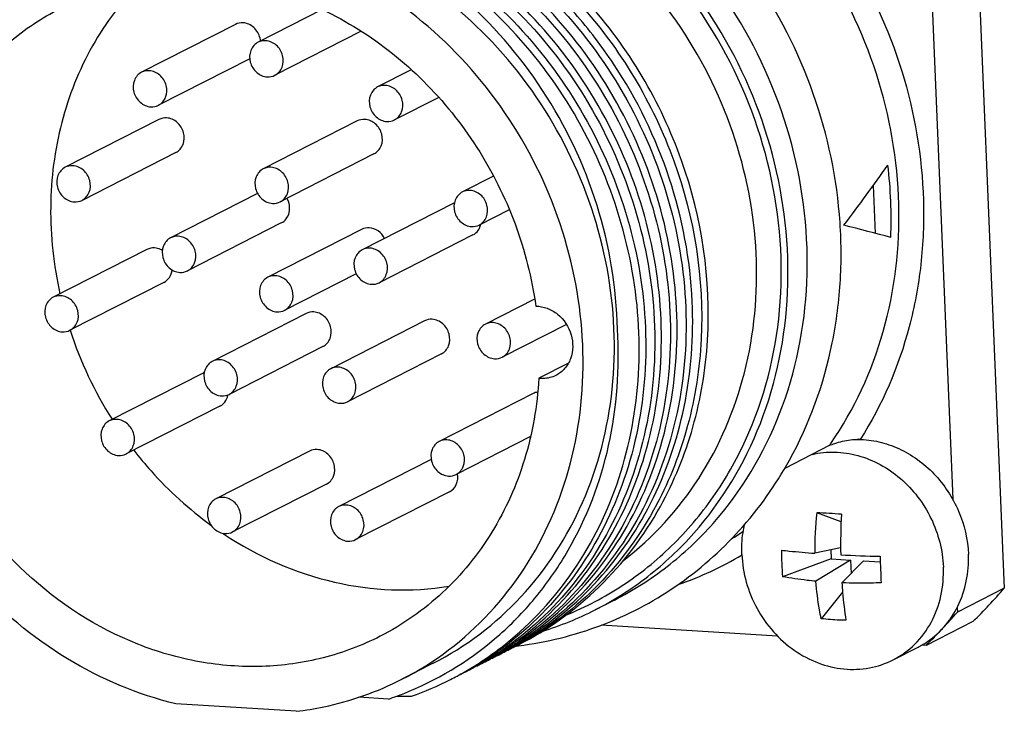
# Model space of a CAD drawing. Header units: millimetres. Extents: x 0 to 420, y 0 to 297.
# Tile 23 of 56: x 197.67 to 202.1, y 67.37 to 70.48. Entities that reach past the tile are written whole.
import ezdxf

# ---------------------------------------------------------------- set-up
doc = ezdxf.new("R2010")
doc.units = ezdxf.units.MM
doc.header["$LTSCALE"] = 23.1
doc.layers.add('COMPONENTS', color=7, linetype='CONTINUOUS')

msp = doc.modelspace()

# ---------------------------------------------------------------- linework, layer by layer
at = {"layer": 'COMPONENTS', "color": 7, "linetype": 'CONTINUOUS'}
for p, q in [((201.94308, 71.66739), (202.09942, 67.92293)), ((201.75342, 71.05318), (201.86745, 68.32208)), ((199.03286, 70.52298), (198.74505, 70.37616)), ((198.64312, 70.45653), (198.22149, 70.24146)), ((199.20927, 70.42587), (198.82078, 70.2277)), ((198.70775, 70.30241), (198.29723, 70.09299)), ((199.43408, 70.25279), (199.2826, 70.17552)), ((199.55714, 70.12847), (199.35834, 70.02706)), ((198.29979, 70.02926), (197.87817, 69.81418)), ((199.19042, 70.0225), (198.76879, 69.80743)), ((198.37552, 69.88079), (197.9539, 69.66572)), ((199.26615, 69.87403), (198.84453, 69.65896)), ((199.80339, 69.7746), (199.66349, 69.70324)), ((201.5199, 69.51733), (201.5109, 69.73303)), ((198.74294, 69.69672), (198.3521, 69.49735)), ((199.62777, 69.65508), (199.21362, 69.44381)), ((199.8745, 69.62378), (199.73923, 69.55477)), ((198.84945, 69.56396), (198.42783, 69.34888)), ((199.21077, 69.53501), (198.78915, 69.31994)), ((199.71098, 69.51042), (199.28935, 69.29535)), ((198.24569, 69.44506), (197.82407, 69.22999)), ((199.18656, 69.33556), (198.86488, 69.17147)), ((198.32142, 69.29659), (197.8998, 69.08152)), ((199.98834, 69.22228), (199.76678, 69.10926)), ((198.96101, 69.15717), (198.53939, 68.9421)), ((199.49346, 69.12409), (199.07184, 68.90901)), ((200.13115, 69.10803), (199.84251, 68.9608)), ((199.03675, 69.00871), (198.61512, 68.79363)), ((199.5692, 68.97562), (199.14757, 68.76055)), ((200.1398, 68.93343), (200.00714, 68.86576)), ((198.498, 68.88942), (198.07638, 68.67435)), ((199.9813, 68.79725), (199.55968, 68.58218)), ((198.57373, 68.74096), (198.15211, 68.52588)), ((199.9698, 68.60429), (199.63541, 68.43371)), ((201.31284, 68.5635), (201.11228, 68.4612)), ((198.97661, 68.53876), (198.55498, 68.32368)), ((199.52338, 68.50124), (199.10794, 68.28932)), ((199.05234, 68.39029), (198.63072, 68.17522)), ((199.60529, 68.35593), (199.18367, 68.14086)), ((200.53667, 68.29856), (200.53577, 68.29685)), ((201.36569, 68.22019), (201.25657, 68.26178)), ((200.92992, 68.19954), (200.91807, 68.1935)), ((201.3637, 68.10329), (201.24713, 68.07964)), ((201.31922, 68.09427), (201.32089, 68.05437)), ((201.32089, 68.05437), (201.10297, 67.97425)), ((201.40864, 68.04891), (201.25238, 67.95381)), ((201.32089, 68.05437), (201.40864, 68.04891)), ((201.46714, 68.04528), (201.36928, 67.94655)), ((201.40864, 68.04891), (201.41115, 67.98879)), ((201.46714, 68.04528), (201.54175, 68.04064)), ((201.3725, 67.90462), (201.27647, 67.78522)), ((202.09942, 67.92293), (201.88861, 67.8154)), ((200.34683, 67.86935), (200.26012, 67.82511)), ((201.88776, 67.83576), (201.88861, 67.8154)), ((201.95836, 67.77314), (201.74755, 67.66561)), ((201.08031, 67.70707), (200.28713, 67.75636)), ((199.81674, 67.62341), (199.81835, 67.62441)), ((199.8819, 67.66633), (199.88312, 67.66718)), ((199.88786, 67.65978), (199.88859, 67.66024)), ((199.88944, 67.65547), (199.89116, 67.65642)), ((201.59983, 67.60056), (201.71227, 67.65791)), ((201.74755, 67.66561), (201.72863, 67.66678)), ((199.53251, 67.58492), (199.39197, 67.51323)), ((199.74932, 67.58401), (199.7507, 67.58477)), ((199.82006, 67.62012), (199.82092, 67.62059)), ((199.33086, 67.42397), (199.19782, 67.43224)), ((198.91711, 67.36926), (198.37548, 67.40291))]:
    msp.add_line(p, q, dxfattribs=at)
for centre, radius, start, end in [((198.66535, 70.37361), 0.09122, 5.1494, 13.32867), ((199.57828, 69.57789), 2.01266, 357.75587, 7.02579), ((199.60939, 69.64459), 1.7996, 198.22962, 212.34115), ((198.52745, 68.83169), 0.06481, 111.93521, 117.03172), ((198.53292, 68.80575), 0.07842, 339.18456, 349.44908), ((200.0024, 69.48423), 1.60156, 324.90761, 325.34322), ((201.43864, 68.17369), 0.41792, 89.25979, 89.66913), ((201.44475, 68.35936), 0.23215, 88.1631, 90.17068), ((202.93436, 68.08348), 1.68724, 173.93396, 180.13035), ((201.03466, 63.79655), 4.47074, 85.73348, 87.15485), ((204.03547, 68.1164), 2.6718, 177.02863, 180.94414), ((199.48914, 69.522), 1.62646, 236.28426, 236.59275), ((200.0786, 69.41192), 1.49603, 302.05664, 304.52353), ((200.12398, 69.41169), 1.55848, 289.07131, 300.74861), ((202.21672, 68.07996), 1.11881, 179.31256, 182.38334), ((201.68126, 74.29038), 6.22609, 267.079397, 268.706906), ((202.17892, 68.07828), 1.08098, 182.37743, 185.52253), ((220.68141, 68.80458), 19.1549, 182.210166, 182.389912), ((219.8189, 68.76875), 18.29165, 182.390428, 182.575706), ((200.36578, 69.41423), 2.2868, 314.1405, 319.2974), ((199.58119, 69.15708), 1.49501, 287.20111, 297.00692), ((200.14675, 69.31405), 2.29783, 316.85702, 319.29209), ((200.16401, 69.29783), 2.27414, 314.13268, 316.58464), ((200.15628, 69.30523), 2.28485, 316.58299, 316.85491), ((198.97178, 68.83392), 1.46751, 306.23758, 307.98561), ((199.0879, 68.883), 1.45838, 301.84248, 304.25668), ((199.16134, 68.91369), 1.45232, 298.78361, 301.18235), ((199.0446, 68.86629), 1.4632, 304.96455, 305.99206), ((199.11832, 68.89701), 1.45703, 301.91496, 302.95458), ((199.19167, 68.92771), 1.45103, 298.82036, 299.86938), ((199.08624, 68.88545), 1.46133, 304.2562, 304.90629), ((199.15986, 68.91616), 1.4552, 301.18191, 301.88094), ((199.2325, 68.94796), 1.45051, 298.07365, 298.74246), ((201.53545, 68.00441), 0.38901, 299.77697, 302.06031), ((198.97586, 68.82823), 1.46051, 303.21422, 304.98688), ((198.94357, 68.81677), 1.46502, 304.96158, 307.53705), ((199.09092, 68.87811), 1.45263, 298.76264, 301.4471), ((199.0174, 68.8475), 1.45879, 301.97903, 304.51781), ((198.97411, 68.83075), 1.46358, 304.98665, 305.92485), ((199.04791, 68.86139), 1.45729, 301.91646, 303.21763), ((199.1213, 68.89205), 1.45123, 298.82167, 300.13434), ((199.16158, 68.91333), 1.45189, 297.0248, 298.33906), ((198.97327, 68.83191), 1.46501, 305.92475, 306.23713), ((199.01568, 68.85002), 1.46184, 304.51724, 305.06897), ((199.04623, 68.86394), 1.46034, 303.21783, 304.90653), ((199.08948, 68.8805), 1.45541, 301.44651, 301.84169), ((199.11979, 68.89465), 1.45424, 300.13456, 301.88118), ((199.16233, 68.91192), 1.4503, 298.33923, 298.78282), ((199.19181, 68.92748), 1.45075, 297.82095, 298.74241), ((199.23178, 68.94931), 1.45204, 297.02354, 298.07358), ((199.70988, 69.29642), 1.64565, 276.83818, 277.18792), ((201.53592, 68.00358), 0.38805, 297.02641, 299.7769), ((198.97959, 68.8224), 1.45359, 300.13623, 301.9276), ((198.94716, 68.81162), 1.45874, 301.87183, 304.52007), ((199.02068, 68.84221), 1.45256, 298.86826, 301.44806), ((199.05125, 68.85583), 1.45081, 297.81155, 298.76156), ((198.97816, 68.82471), 1.45631, 301.92732, 302.64473), ((199.05101, 68.85624), 1.45128, 298.82391, 300.1357), ((199.09131, 68.87748), 1.45188, 297.02703, 298.34041), ((198.97738, 68.82593), 1.45776, 302.64471, 303.21379), ((198.94549, 68.81407), 1.4617, 304.51946, 304.96065), ((199.01917, 68.8447), 1.45548, 301.44751, 301.97814), ((199.04953, 68.85877), 1.45421, 300.1359, 301.84195), ((199.09206, 68.87608), 1.4503, 298.34058, 298.76165), ((199.12151, 68.89168), 1.45081, 297.80173, 298.78273), ((198.95037, 68.80642), 1.45263, 298.7722, 301.45068), ((198.9805, 68.82093), 1.45186, 297.65959, 298.82629), ((198.98122, 68.8196), 1.45035, 298.8264, 299.35204), ((199.02098, 68.84176), 1.45203, 297.02999, 298.34243), ((198.98105, 68.81991), 1.4507, 299.35215, 300.13584), ((198.94891, 68.80885), 1.45547, 301.45009, 301.87087), ((199.02176, 68.8403), 1.45037, 298.34259, 298.86731), ((198.94838, 68.81076), 1.4574, 289.48759, 297.01779), ((198.95077, 68.80578), 1.45188, 297.02307, 298.33873), ((198.95152, 68.80438), 1.45029, 298.33889, 298.7712), ((198.86502, 68.80552), 1.45797, 290.23333, 292.58594), ((198.86455, 68.80679), 1.45932, 288.63514, 290.23343), ((199.67163, 83.26936), 15.83428, 268.905102, 269.142181)]:
    msp.add_arc(centre, radius, start, end, dxfattribs=at)
for major_axis, ratio, start_param, end_param in [((2.73101, 2.95811), 0.3482534, -1.2944475, -1.2073811), ((3.04528, -0.58519), 0.0860389, 7.1768691, 7.2639355)]:
    msp.add_ellipse((199.64215, 69.66152), major_axis=major_axis, ratio=ratio, start_param=start_param, end_param=end_param, dxfattribs=at)
for points, knots in [([(200.34683, 67.86935), (200.43021, 67.91188), (200.58993, 68.01348), (200.86857, 68.27511), (201.12453, 68.7031), (201.24431, 69.30247), (201.17295, 69.92773), (200.91996, 70.51366), (200.5118, 70.99983), (199.99063, 71.33472), (199.59339, 71.43326), (199.39787, 71.44541)], [0, 0, 0, 0, 0.0581331, 0.1167174, 0.2362324, 0.360775, 0.4898546, 0.6211743, 0.7516043, 0.8783416, 1, 1, 1, 1]), ([(200.26007, 67.82509), (200.34346, 67.86762), (200.50318, 67.96922), (200.78183, 68.23084), (201.0378, 68.65882), (201.15759, 69.2582), (201.08625, 69.88347), (200.83326, 70.46941), (200.4251, 70.95558), (199.90392, 71.29048), (199.50668, 71.38902), (199.31116, 71.40117)], [0, 0, 0, 0, 0.0581331, 0.1167174, 0.2362321, 0.3607746, 0.489854, 0.6211738, 0.751604, 0.8783415, 1, 1, 1, 1]), ([(200.13124, 67.8028), (200.21876, 67.83838), (200.38774, 67.92704), (200.61147, 68.1071), (200.79918, 68.32897), (200.99571, 68.67403), (201.12371, 69.17713), (201.07555, 69.80912), (200.8372, 70.40808), (200.43464, 70.9084), (199.91183, 71.25453), (199.51014, 71.35639), (199.31251, 71.36867)], [0, 0, 0, 0, 0.0581755, 0.1166219, 0.1757874, 0.2360227, 0.3599451, 0.4887378, 0.6201678, 0.7509599, 0.8780865, 1, 1, 1, 1]), ([(200.38752, 68.04713), (200.51996, 68.1486), (200.75389, 68.40558), (200.95976, 68.89126), (201.01005, 69.43375), (200.90218, 69.98141), (200.64767, 70.48401), (200.26973, 70.8952), (199.80311, 71.1761), (199.45317, 71.25879), (199.28077, 71.2695)], [0, 0, 0, 0, 0.1168729, 0.2377719, 0.3634548, 0.492884, 0.6237354, 0.753222, 0.8790011, 1, 1, 1, 1]), ([(200.5536, 68.2901), (200.61556, 68.40238), (200.71445, 68.64607), (200.80222, 69.17464), (200.69808, 69.86761), (200.33813, 70.47333), (199.93154, 70.84613), (199.69612, 70.98673), (199.57387, 71.04278)], [0, 0, 0, 0, 0.1186256, 0.2407415, 0.4924532, 0.7485954, 0.875592, 1, 1, 1, 1]), ([(199.4739, 70.99179), (199.6283, 70.92099), (199.92227, 70.73396), (200.27963, 70.3504), (200.53581, 69.88809), (200.67175, 69.38144), (200.67725, 68.86777), (200.55056, 68.38526), (200.29998, 67.97147), (200.05952, 67.76201), (199.92843, 67.68048)], [0, 0, 0, 0, 0.1267619, 0.2565354, 0.3874509, 0.5172908, 0.6440742, 0.7665834, 0.8847931, 1, 1, 1, 1]), ([(200.69669, 69.21056), (200.68805, 69.39829), (200.61679, 69.77552), (200.40669, 70.20646), (200.17516, 70.50946), (199.90946, 70.77446), (199.67156, 70.92993), (199.5036, 71.00694)], [0, 0, 0, 0, 0.2495909, 0.502612, 0.6291152, 0.7546092, 1, 1, 1, 1]), ([(199.54417, 71.02763), (199.66534, 70.97208), (199.89875, 70.83298), (200.3027, 70.46459), (200.66244, 69.86603), (200.77157, 69.17998), (200.6909, 68.65442), (200.59636, 68.41106), (200.53667, 68.29856)], [0, 0, 0, 0, 0.1243173, 0.2512055, 0.5072012, 0.7589854, 0.8812218, 1, 1, 1, 1]), ([(199.40363, 70.95594), (199.55479, 70.88663), (199.84292, 70.70447), (200.19558, 70.33186), (200.4521, 69.88243), (200.59419, 69.38832), (200.61167, 68.88449), (200.50218, 68.40684), (200.27254, 67.99085), (200.04681, 67.77379), (199.92247, 67.68703)], [0, 0, 0, 0, 0.1264977, 0.2559722, 0.3866486, 0.5164087, 0.6433186, 0.7661249, 0.8846611, 1, 1, 1, 1]), ([(199.9109, 67.67442), (200.03961, 67.75786), (200.27486, 67.97012), (200.51797, 68.38481), (200.6385, 68.86567), (200.6287, 69.3759), (200.49053, 69.87811), (200.23419, 70.33586), (199.87849, 70.71552), (199.58658, 70.90082), (199.43333, 70.97109)], [0, 0, 0, 0, 0.1152474, 0.23357, 0.3561856, 0.4830166, 0.6128302, 0.7436627, 0.8733309, 1, 1, 1, 1]), ([(199.53244, 67.58489), (199.67918, 67.65974), (199.9513, 67.86669), (200.23185, 68.30253), (200.3642, 68.82065), (200.33843, 69.37062), (200.15925, 69.90172), (199.8435, 70.36543), (199.42043, 70.71873), (199.08421, 70.86078), (198.91314, 70.90211)], [0, 0, 0, 0, 0.1159315, 0.234803, 0.3582994, 0.4862868, 0.6170281, 0.7478743, 0.8761427, 1, 1, 1, 1]), ([(199.29279, 70.8994), (199.44064, 70.83161), (199.7228, 70.65437), (200.07051, 70.29284), (200.32709, 69.8565), (200.47501, 69.37529), (200.50417, 68.88186), (200.41166, 68.40985), (200.20295, 67.9927), (199.99231, 67.76889), (199.87498, 67.67728)], [0, 0, 0, 0, 0.1262262, 0.2553868, 0.3858083, 0.515472, 0.6424956, 0.7655974, 0.884477, 1, 1, 1, 1]), ([(199.33336, 70.92009), (199.48434, 70.85087), (199.77216, 70.66896), (200.12457, 70.29694), (200.3811, 69.8482), (200.5235, 69.35476), (200.54161, 68.85148), (200.43303, 68.37411), (200.2045, 67.95803), (199.97957, 67.74059), (199.8556, 67.65356)], [0, 0, 0, 0, 0.1264855, 0.2559422, 0.3866048, 0.5163613, 0.6432784, 0.766101, 0.884654, 1, 1, 1, 1]), ([(199.90448, 67.68241), (200.02637, 67.77094), (200.24678, 67.99049), (200.469, 68.40702), (200.57244, 68.88276), (200.55078, 69.38296), (200.40659, 69.87254), (200.15002, 70.31736), (199.79908, 70.68605), (199.51305, 70.86647), (199.36306, 70.93524)], [0, 0, 0, 0, 0.1153986, 0.2340549, 0.356966, 0.4839175, 0.613645, 0.7442331, 0.8735983, 1, 1, 1, 1]), ([(197.13659, 70.10325), (197.20787, 70.26963), (197.40302, 70.5783), (197.69398, 70.80066), (197.85114, 70.88083)], [0, 0, 0, 0, 0.5064225, 1, 1, 1, 1]), ([(200.36022, 69.08609), (200.35678, 69.27419), (200.29319, 69.65371), (200.04687, 70.17288), (199.67288, 70.60386), (199.35427, 70.8098), (199.18635, 70.88513)], [0, 0, 0, 0, 0.2502158, 0.5037433, 0.7552213, 1, 1, 1, 1]), ([(199.83617, 67.65507), (199.95453, 67.74601), (200.16738, 67.96889), (200.37912, 68.38594), (200.47407, 68.85881), (200.44658, 69.35378), (200.29949, 69.83689), (200.0429, 70.27514), (199.69445, 70.63828), (199.41142, 70.81624), (199.26309, 70.88425)], [0, 0, 0, 0, 0.1154933, 0.2343216, 0.357381, 0.484389, 0.6140678, 0.7445271, 0.8737345, 1, 1, 1, 1]), ([(199.3919, 67.5132), (199.53864, 67.58805), (199.81076, 67.79499), (200.09131, 68.23084), (200.22366, 68.74896), (200.19789, 69.29893), (200.01871, 69.83003), (199.70296, 70.29374), (199.27989, 70.64703), (198.94367, 70.78909), (198.7726, 70.83041)], [0, 0, 0, 0, 0.1159315, 0.234803, 0.3582994, 0.4862868, 0.6170281, 0.7478743, 0.8761427, 1, 1, 1, 1]), ([(201.3198, 68.57349), (201.42488, 68.7255), (201.5861, 69.07519), (201.65376, 69.65487), (201.55043, 70.24472), (201.37366, 70.60907), (201.26197, 70.77584)], [0, 0, 0, 0, 0.2381548, 0.4858669, 0.7413239, 1, 1, 1, 1]), ([(201.38813, 70.78873), (201.4946, 70.62069), (201.66293, 70.25716), (201.74657, 69.76615), (201.73103, 69.37752), (201.66282, 69.00786), (201.55096, 68.74638), (201.45219, 68.59139)], [0, 0, 0, 0, 0.2582143, 0.5131672, 0.6383857, 0.761438, 1, 1, 1, 1]), ([(198.37548, 67.40291), (198.20442, 67.44424), (197.86819, 67.58629), (197.44512, 67.93959), (197.12937, 68.4033), (196.95019, 68.9344), (196.92442, 69.48436), (197.05677, 70.00249), (197.33732, 70.43833), (197.60944, 70.64528), (197.75618, 70.72013)], [0, 0, 0, 0, 0.1238573, 0.2521257, 0.3829719, 0.5137132, 0.6417006, 0.765197, 0.8840685, 1, 1, 1, 1]), ([(201.13364, 68.49795), (201.22424, 68.6616), (201.32192, 68.93338), (201.3696, 69.31159), (201.36332, 69.70331), (201.25263, 70.19036), (201.06395, 70.54448), (200.94809, 70.70588)], [0, 0, 0, 0, 0.2409662, 0.3646238, 0.4900134, 0.7440569, 1, 1, 1, 1]), ([(198.21874, 70.64603), (198.1336, 70.56151), (197.98468, 70.36422), (197.84645, 70.01558), (197.79759, 69.63306), (197.82607, 69.37351), (197.85477, 69.2458)], [0, 0, 0, 0, 0.2390293, 0.4851608, 0.7392052, 1, 1, 1, 1]), ([(197.85465, 70.52713), (197.95533, 70.57848), (198.17391, 70.65405), (198.52306, 70.67477), (198.87413, 70.60332), (199.20624, 70.44481), (199.50056, 70.20921), (199.74053, 69.91039), (199.91262, 69.5658), (199.97608, 69.31622), (199.99359, 69.1903)], [0, 0, 0, 0, 0.1159345, 0.2337301, 0.3547456, 0.4795226, 0.6077223, 0.7382648, 0.8695908, 1, 1, 1, 1]), ([(199.29359, 67.70628), (199.21229, 67.6648), (199.03885, 67.59953), (198.76189, 67.56097), (198.478, 67.58262), (198.10199, 67.69092), (197.67151, 67.96952), (197.30015, 68.46684), (197.11554, 69.05943), (197.14271, 69.57147), (197.27576, 69.93945), (197.42489, 70.18198), (197.61869, 70.38357), (197.77335, 70.48566), (197.85465, 70.52713)], [0, 0, 0, 0, 0.0586887, 0.1180046, 0.1784625, 0.2403809, 0.3681431, 0.5, 0.6318569, 0.7596191, 0.8215375, 0.8819954, 0.9413113, 1, 1, 1, 1]), ([(198.75411, 70.39464), (198.74984, 70.41267), (198.7307, 70.44609), (198.6951, 70.46246), (198.67759, 70.46355)], [0, 0, 0, 0, 0.5136197, 1, 1, 1, 1]), ([(198.74508, 70.37618), (198.73062, 70.36881), (198.70633, 70.34039), (198.70556, 70.28515), (198.73431, 70.23759), (198.76918, 70.22175), (198.78631, 70.22068)], [0, 0, 0, 0, 0.2349931, 0.4889763, 0.7515089, 1, 1, 1, 1]), ([(198.82075, 70.22768), (198.83521, 70.23505), (198.8595, 70.26346), (198.86027, 70.31871), (198.83152, 70.36627), (198.79665, 70.38211), (198.77952, 70.38318)], [0, 0, 0, 0, 0.2349931, 0.4889763, 0.7515089, 1, 1, 1, 1]), ([(198.22152, 70.24147), (198.20706, 70.2341), (198.18277, 70.20569), (198.18201, 70.15045), (198.21075, 70.10288), (198.24563, 70.08704), (198.26275, 70.08598)], [0, 0, 0, 0, 0.2349931, 0.4889763, 0.7515089, 1, 1, 1, 1]), ([(198.2972, 70.09298), (198.31166, 70.10035), (198.33595, 70.12876), (198.33671, 70.18401), (198.30797, 70.23157), (198.2731, 70.24741), (198.25597, 70.24848)], [0, 0, 0, 0, 0.2349931, 0.4889763, 0.7515089, 1, 1, 1, 1]), ([(199.28263, 70.17554), (199.26817, 70.16817), (199.24389, 70.13975), (199.24312, 70.08451), (199.27186, 70.03694), (199.30674, 70.02111), (199.32386, 70.02004)], [0, 0, 0, 0, 0.2349931, 0.4889763, 0.7515089, 1, 1, 1, 1]), ([(199.35831, 70.02704), (199.37277, 70.03441), (199.39706, 70.06282), (199.39782, 70.11807), (199.36908, 70.16563), (199.33421, 70.18147), (199.31708, 70.18254)], [0, 0, 0, 0, 0.2349931, 0.4889763, 0.7515089, 1, 1, 1, 1]), ([(198.37553, 69.88079), (198.38998, 69.88817), (198.41425, 69.91659), (198.415, 69.97182), (198.38625, 70.01937), (198.35139, 70.03521), (198.33426, 70.03627)], [0, 0, 0, 0, 0.2350061, 0.4889947, 0.7515246, 1, 1, 1, 1]), ([(199.26616, 69.87404), (199.28061, 69.88141), (199.30488, 69.90983), (199.30563, 69.96507), (199.27688, 70.01262), (199.24201, 70.02845), (199.22489, 70.02952)], [0, 0, 0, 0, 0.2350061, 0.4889947, 0.7515246, 1, 1, 1, 1]), ([(197.87819, 69.8142), (197.86373, 69.80683), (197.83945, 69.77841), (197.83868, 69.72317), (197.86742, 69.6756), (197.9023, 69.65977), (197.91942, 69.6587)], [0, 0, 0, 0, 0.2349931, 0.4889763, 0.7515089, 1, 1, 1, 1]), ([(197.95387, 69.6657), (197.96833, 69.67307), (197.99262, 69.70148), (197.99338, 69.75673), (197.96464, 69.80429), (197.92977, 69.82013), (197.91264, 69.8212)], [0, 0, 0, 0, 0.2349931, 0.4889763, 0.7515089, 1, 1, 1, 1]), ([(198.76882, 69.80744), (198.75436, 69.80007), (198.73008, 69.77166), (198.72931, 69.71641), (198.75805, 69.66885), (198.79293, 69.65301), (198.81005, 69.65195)], [0, 0, 0, 0, 0.2349931, 0.4889763, 0.7515089, 1, 1, 1, 1]), ([(198.8445, 69.65895), (198.85896, 69.66632), (198.88325, 69.69473), (198.88401, 69.74997), (198.85527, 69.79754), (198.8204, 69.81338), (198.80327, 69.81444)], [0, 0, 0, 0, 0.2349931, 0.4889763, 0.7515089, 1, 1, 1, 1]), ([(199.7392, 69.55476), (199.75366, 69.56213), (199.77794, 69.59054), (199.77871, 69.64579), (199.74997, 69.69335), (199.71509, 69.70919), (199.69797, 69.71025)], [0, 0, 0, 0, 0.2349931, 0.4889763, 0.7515089, 1, 1, 1, 1]), ([(198.84946, 69.56396), (198.85824, 69.56844), (198.87417, 69.58203), (198.89179, 69.62083), (198.88579, 69.65589), (198.87531, 69.67467)], [0, 0, 0, 0, 0.2369362, 0.4832929, 1, 1, 1, 1]), ([(199.66352, 69.70325), (199.64906, 69.69588), (199.62477, 69.66747), (199.62401, 69.61223), (199.65275, 69.56466), (199.68762, 69.54882), (199.70475, 69.54776)], [0, 0, 0, 0, 0.2349931, 0.4889763, 0.7515089, 1, 1, 1, 1]), ([(199.31366, 69.49485), (199.30687, 69.50789), (199.28748, 69.53061), (199.25914, 69.54117), (199.24525, 69.54203)], [0, 0, 0, 0, 0.5137723, 1, 1, 1, 1]), ([(199.71098, 69.51042), (199.72023, 69.51515), (199.73129, 69.5248), (199.73854, 69.53676), (199.74016, 69.53994)], [0, 0, 0, 0, 0.7439341, 1, 1, 1, 1]), ([(198.35213, 69.49736), (198.33767, 69.48999), (198.31338, 69.46158), (198.31261, 69.40634), (198.34136, 69.35877), (198.37623, 69.34293), (198.39336, 69.34187)], [0, 0, 0, 0, 0.2349931, 0.4889763, 0.7515089, 1, 1, 1, 1]), ([(198.4278, 69.34887), (198.44226, 69.35624), (198.46655, 69.38465), (198.46732, 69.4399), (198.43857, 69.48746), (198.4037, 69.5033), (198.38657, 69.50436)], [0, 0, 0, 0, 0.2349931, 0.4889763, 0.7515089, 1, 1, 1, 1]), ([(198.31502, 69.44096), (198.31232, 69.44258), (198.30148, 69.44831), (198.28926, 69.45151), (198.28016, 69.45207)], [0, 0, 0, 0, 0.2565168, 1, 1, 1, 1]), ([(199.21365, 69.44383), (199.19919, 69.43646), (199.1749, 69.40805), (199.17414, 69.3528), (199.20288, 69.30524), (199.23775, 69.2894), (199.25488, 69.28833)], [0, 0, 0, 0, 0.2349931, 0.4889763, 0.7515089, 1, 1, 1, 1]), ([(199.28933, 69.29533), (199.30378, 69.3027), (199.32807, 69.33112), (199.32884, 69.38636), (199.30009, 69.43393), (199.26522, 69.44976), (199.24809, 69.45083)], [0, 0, 0, 0, 0.2349931, 0.4889763, 0.7515089, 1, 1, 1, 1]), ([(198.32143, 69.2966), (198.33153, 69.30175), (198.3496, 69.31823), (198.35727, 69.34121), (198.3586, 69.35304)], [0, 0, 0, 0, 0.4878515, 1, 1, 1, 1]), ([(198.78918, 69.31995), (198.77472, 69.31259), (198.75043, 69.28417), (198.74966, 69.22893), (198.77841, 69.18136), (198.81328, 69.16552), (198.83041, 69.16446)], [0, 0, 0, 0, 0.2349931, 0.4889763, 0.7515089, 1, 1, 1, 1]), ([(198.86485, 69.17146), (198.87931, 69.17883), (198.9036, 69.20724), (198.90437, 69.26249), (198.87562, 69.31005), (198.84075, 69.32589), (198.82362, 69.32696)], [0, 0, 0, 0, 0.2349931, 0.4889763, 0.7515089, 1, 1, 1, 1]), ([(197.82409, 69.23), (197.80964, 69.22263), (197.78535, 69.19422), (197.78458, 69.13897), (197.81333, 69.09141), (197.8482, 69.07557), (197.86533, 69.0745)], [0, 0, 0, 0, 0.2349931, 0.4889763, 0.7515089, 1, 1, 1, 1]), ([(197.89977, 69.08151), (197.91423, 69.08887), (197.93852, 69.11729), (197.93928, 69.17253), (197.91054, 69.2201), (197.87567, 69.23594), (197.85854, 69.237)], [0, 0, 0, 0, 0.2349931, 0.4889763, 0.7515089, 1, 1, 1, 1]), ([(199.91432, 67.66943), (200.04, 67.74162), (200.27336, 67.92719), (200.53046, 68.29879), (200.68106, 68.73833), (200.70396, 69.05249), (200.69669, 69.21056)], [0, 0, 0, 0, 0.2398547, 0.4849544, 0.7381396, 1, 1, 1, 1]), ([(199.99359, 69.1903), (200.01086, 69.19021), (200.04635, 69.18328), (200.10951, 69.14623), (200.16273, 69.06572), (200.16176, 68.96929), (200.12608, 68.90806), (200.09884, 68.88662), (200.08406, 68.87908)], [0, 0, 0, 0, 0.1218542, 0.2489306, 0.5094886, 0.7623126, 0.8828824, 1, 1, 1, 1]), ([(199.03675, 69.00871), (199.0512, 69.01608), (199.07547, 69.0445), (199.07622, 69.09974), (199.04748, 69.14729), (199.01261, 69.16312), (198.99549, 69.16419)], [0, 0, 0, 0, 0.2350061, 0.4889947, 0.7515246, 1, 1, 1, 1]), ([(199.5692, 68.97562), (199.58365, 68.983), (199.60792, 69.01142), (199.60867, 69.06665), (199.57993, 69.1142), (199.54506, 69.13004), (199.52794, 69.1311)], [0, 0, 0, 0, 0.2350061, 0.4889947, 0.7515246, 1, 1, 1, 1]), ([(199.42498, 67.45936), (199.57256, 67.52075), (199.78143, 67.652), (200.00512, 67.8865), (200.19349, 68.16094), (200.34728, 68.56461), (200.37157, 68.91189), (200.36022, 69.08609)], [0, 0, 0, 0, 0.2400271, 0.3617388, 0.4851429, 0.7378517, 1, 1, 1, 1]), ([(199.76681, 69.10928), (199.75235, 69.10191), (199.72806, 69.0735), (199.7273, 69.01825), (199.75604, 68.97069), (199.79091, 68.95485), (199.80804, 68.95378)], [0, 0, 0, 0, 0.2349931, 0.4889763, 0.7515089, 1, 1, 1, 1]), ([(199.84249, 68.96078), (199.85695, 68.96815), (199.88123, 68.99657), (199.882, 69.05181), (199.85326, 69.09937), (199.81838, 69.11521), (199.80126, 69.11628)], [0, 0, 0, 0, 0.2349931, 0.4889763, 0.7515089, 1, 1, 1, 1]), ([(198.53942, 68.94211), (198.52496, 68.93474), (198.50067, 68.90633), (198.49991, 68.85109), (198.52865, 68.80352), (198.56352, 68.78768), (198.58065, 68.78662)], [0, 0, 0, 0, 0.2349931, 0.4889763, 0.7515089, 1, 1, 1, 1]), ([(198.6151, 68.79362), (198.62955, 68.80099), (198.65384, 68.8294), (198.65461, 68.88465), (198.62587, 68.93221), (198.59099, 68.94805), (198.57386, 68.94911)], [0, 0, 0, 0, 0.2349931, 0.4889763, 0.7515089, 1, 1, 1, 1]), ([(199.07187, 68.90903), (199.05741, 68.90166), (199.03312, 68.87324), (199.03236, 68.818), (199.0611, 68.77043), (199.09597, 68.7546), (199.1131, 68.75353)], [0, 0, 0, 0, 0.2349931, 0.4889763, 0.7515089, 1, 1, 1, 1]), ([(199.14755, 68.76053), (199.162, 68.7679), (199.18629, 68.79631), (199.18706, 68.85156), (199.15831, 68.89912), (199.12344, 68.91496), (199.10631, 68.91603)], [0, 0, 0, 0, 0.2349931, 0.4889763, 0.7515089, 1, 1, 1, 1]), ([(200.00714, 68.86576), (200.00015, 68.74256), (199.95833, 68.50041), (199.81075, 68.16853), (199.58742, 67.89306), (199.39558, 67.75831), (199.29359, 67.70628)], [0, 0, 0, 0, 0.2603843, 0.5128095, 0.7583916, 1, 1, 1, 1]), ([(200.08406, 68.87908), (200.06666, 68.87019), (200.04002, 68.86367), (200.01379, 68.86497), (200.00714, 68.86576)], [0, 0, 0, 0, 0.74485, 1, 1, 1, 1]), ([(198.57374, 68.74096), (198.58471, 68.74656), (198.59753, 68.75888), (198.60469, 68.77388), (198.60622, 68.77789)], [0, 0, 0, 0, 0.7418062, 1, 1, 1, 1]), ([(198.0764, 68.67436), (198.06194, 68.66699), (198.03766, 68.63858), (198.03689, 68.58334), (198.06563, 68.53577), (198.10051, 68.51993), (198.11763, 68.51887)], [0, 0, 0, 0, 0.2349931, 0.4889763, 0.7515089, 1, 1, 1, 1]), ([(198.15208, 68.52587), (198.16654, 68.53324), (198.19083, 68.56165), (198.19159, 68.6169), (198.16285, 68.66446), (198.12798, 68.6803), (198.11085, 68.68136)], [0, 0, 0, 0, 0.2349931, 0.4889763, 0.7515089, 1, 1, 1, 1]), ([(199.55971, 68.58219), (199.54525, 68.57482), (199.52096, 68.54641), (199.52019, 68.49116), (199.54894, 68.4436), (199.58381, 68.42776), (199.60094, 68.42669)], [0, 0, 0, 0, 0.2349931, 0.4889763, 0.7515089, 1, 1, 1, 1]), ([(199.63538, 68.4337), (199.64984, 68.44106), (199.67413, 68.46948), (199.6749, 68.52472), (199.64615, 68.57229), (199.61128, 68.58813), (199.59415, 68.58919)], [0, 0, 0, 0, 0.2349931, 0.4889763, 0.7515089, 1, 1, 1, 1]), ([(201.31284, 68.5635), (201.3208, 68.56756), (201.34057, 68.57434), (201.38379, 68.58643), (201.41989, 68.59144), (201.44406, 68.59151)], [0, 0, 0, 0, 0.1988528, 0.4621928, 1, 1, 1, 1]), ([(201.44404, 68.59157), (201.47475, 68.59118), (201.53703, 68.58346), (201.62693, 68.55249), (201.71097, 68.50334), (201.81095, 68.41612), (201.9043, 68.27436), (201.93523, 68.14144), (201.93799, 68.07517)], [0, 0, 0, 0, 0.117859, 0.2387157, 0.3626136, 0.4891203, 0.74542, 1, 1, 1, 1]), ([(198.18627, 68.5433), (198.21127, 68.51108), (198.31465, 68.3869), (198.43542, 68.27711), (198.53314, 68.20616)], [0, 0, 0, 0, 0.2524318, 1, 1, 1, 1]), ([(199.05235, 68.39029), (199.0668, 68.39767), (199.09107, 68.42609), (199.09182, 68.48132), (199.06307, 68.52887), (199.0282, 68.54471), (199.01108, 68.54577)], [0, 0, 0, 0, 0.2350061, 0.4889947, 0.7515246, 1, 1, 1, 1]), ([(201.23551, 68.52406), (201.26873, 68.53169), (201.33827, 68.5384), (201.44295, 68.52238), (201.54368, 68.48153), (201.63525, 68.41813), (201.71308, 68.33558), (201.77326, 68.2381), (201.81273, 68.13073), (201.82399, 68.05534), (201.82556, 68.01781)], [0, 0, 0, 0, 0.1162426, 0.2353321, 0.3578942, 0.4838172, 0.6123299, 0.7421835, 0.8718896, 1, 1, 1, 1]), ([(199.9158, 67.6637), (200.04188, 67.67961), (200.29084, 67.74095), (200.63147, 67.919), (200.9216, 68.17389), (201.07116, 68.38511), (201.13364, 68.49795)], [0, 0, 0, 0, 0.2492963, 0.4974719, 0.74697, 1, 1, 1, 1]), ([(199.6053, 68.35593), (199.61868, 68.36276), (199.64158, 68.38783), (199.64443, 68.42098), (199.6417, 68.43687)], [0, 0, 0, 0, 0.482188, 1, 1, 1, 1]), ([(198.55501, 68.3237), (198.54055, 68.31633), (198.51627, 68.28792), (198.5155, 68.23267), (198.54424, 68.18511), (198.57912, 68.16927), (198.59624, 68.1682)], [0, 0, 0, 0, 0.2349931, 0.4889763, 0.7515089, 1, 1, 1, 1]), ([(198.63069, 68.1752), (198.64515, 68.18257), (198.66944, 68.21098), (198.6702, 68.26623), (198.64146, 68.31379), (198.60659, 68.32963), (198.58946, 68.3307)], [0, 0, 0, 0, 0.2349931, 0.4889763, 0.7515089, 1, 1, 1, 1]), ([(199.10797, 68.28934), (199.09351, 68.28197), (199.06922, 68.25355), (199.06845, 68.19831), (199.0972, 68.15074), (199.13207, 68.13491), (199.1492, 68.13384)], [0, 0, 0, 0, 0.2349931, 0.4889763, 0.7515089, 1, 1, 1, 1]), ([(199.18364, 68.14084), (199.1981, 68.14821), (199.22239, 68.17662), (199.22316, 68.23187), (199.19441, 68.27943), (199.15954, 68.29527), (199.14241, 68.29634)], [0, 0, 0, 0, 0.2349931, 0.4889763, 0.7515089, 1, 1, 1, 1]), ([(199.91523, 67.66789), (200.04778, 67.73551), (200.29589, 67.91405), (200.4798, 68.15763), (200.5536, 68.2901)], [0, 0, 0, 0, 0.4952757, 1, 1, 1, 1]), ([(200.53577, 68.29685), (200.46644, 68.16655), (200.29301, 67.92589), (200.05679, 67.74569), (199.93001, 67.67616)], [0, 0, 0, 0, 0.5051359, 1, 1, 1, 1]), ([(200.9197, 68.0741), (200.91922, 68.08559), (200.91881, 68.131), (200.92443, 68.17649), (200.93213, 68.20951)], [0, 0, 0, 0, 0.253173, 1, 1, 1, 1]), ([(198.59364, 68.16427), (198.74363, 68.06534), (199.07242, 67.91899), (199.43397, 67.90356), (199.60363, 67.93124)], [0, 0, 0, 0, 0.5110601, 1, 1, 1, 1]), ([(200.9197, 68.0741), (200.92146, 68.0321), (200.93516, 67.94771), (200.98367, 67.82914), (201.05724, 67.72444), (201.15129, 67.64037), (201.25997, 67.58237), (201.37649, 67.55445), (201.49319, 67.5588), (201.56632, 67.58346), (201.59983, 67.60056)], [0, 0, 0, 0, 0.1293706, 0.2603584, 0.3911045, 0.5197937, 0.6450722, 0.7663925, 0.8842215, 1, 1, 1, 1]), ([(201.09799, 68.09339), (201.1097, 68.09206), (201.15934, 68.08672), (201.20909, 68.08245), (201.24713, 68.07964)], [0, 0, 0, 0, 0.2360477, 1, 1, 1, 1]), ([(201.74194, 67.67473), (201.77356, 67.69454), (201.83198, 67.74417), (201.89613, 67.84096), (201.93378, 67.95411), (201.93969, 68.03465), (201.93799, 68.07517)], [0, 0, 0, 0, 0.2402783, 0.485778, 0.7388908, 1, 1, 1, 1]), ([(201.59983, 67.60056), (201.63548, 67.61875), (201.70215, 67.6671), (201.77635, 67.76736), (201.82028, 67.88771), (201.82738, 67.97427), (201.82556, 68.01781)], [0, 0, 0, 0, 0.2402798, 0.4853319, 0.7383335, 1, 1, 1, 1]), ([(201.25238, 67.95381), (201.23925, 67.95501), (201.18923, 67.9601), (201.13941, 67.96734), (201.10297, 67.97425)], [0, 0, 0, 0, 0.2622604, 1, 1, 1, 1]), ([(201.27647, 67.78522), (201.27364, 67.79875), (201.26296, 67.85454), (201.2559, 67.91099), (201.25238, 67.95381)], [0, 0, 0, 0, 0.243417, 1, 1, 1, 1]), ([(201.54573, 67.94673), (201.53076, 67.94621), (201.47196, 67.94463), (201.4131, 67.94501), (201.36928, 67.94655)], [0, 0, 0, 0, 0.2547661, 1, 1, 1, 1]), ([(201.36928, 67.94655), (201.37026, 67.93207), (201.37458, 67.87585), (201.381, 67.81977), (201.38716, 67.77835)], [0, 0, 0, 0, 0.2572809, 1, 1, 1, 1]), ([(201.38716, 67.77835), (201.37774, 67.7785), (201.34077, 67.77952), (201.30385, 67.7822), (201.27647, 67.78522)], [0, 0, 0, 0, 0.2548398, 1, 1, 1, 1]), ([(198.91711, 67.36926), (198.9586, 67.37424), (199.12235, 67.40105), (199.28138, 67.45682), (199.3919, 67.5132)], [0, 0, 0, 0, 0.2519253, 1, 1, 1, 1])]:
    msp.add_open_spline(points, degree=3, knots=knots, dxfattribs=at)
for points in [[(198.67759, 70.46355), (198.66589, 70.46428), (198.65356, 70.46186), (198.64311, 70.45653)], [(198.77952, 70.38318), (198.76783, 70.3839), (198.75552, 70.3815), (198.74508, 70.37618)], [(198.25597, 70.24848), (198.24427, 70.2492), (198.23196, 70.2468), (198.22152, 70.24147)], [(198.78631, 70.22068), (198.798, 70.21995), (198.81032, 70.22236), (198.82075, 70.22768)], [(199.31708, 70.18254), (199.30538, 70.18326), (199.29307, 70.18086), (199.28263, 70.17554)], [(198.26275, 70.08598), (198.27445, 70.08525), (198.28676, 70.08766), (198.2972, 70.09298)], [(198.33426, 70.03627), (198.32256, 70.037), (198.31023, 70.03458), (198.29978, 70.02925)], [(199.22489, 70.02952), (199.21319, 70.03024), (199.20086, 70.02783), (199.19041, 70.0225)], [(199.32386, 70.02004), (199.33556, 70.01931), (199.34787, 70.02172), (199.35831, 70.02704)], [(197.91264, 69.8212), (197.90095, 69.82192), (197.88863, 69.81952), (197.87819, 69.8142)], [(198.80327, 69.81444), (198.79157, 69.81517), (198.77926, 69.81276), (198.76882, 69.80744)], [(199.69797, 69.71025), (199.68627, 69.71098), (199.67396, 69.70858), (199.66352, 69.70325)], [(197.91942, 69.6587), (197.93112, 69.65797), (197.94343, 69.66038), (197.95387, 69.6657)], [(198.81005, 69.65195), (198.82175, 69.65122), (198.83406, 69.65363), (198.8445, 69.65895)], [(199.24525, 69.54203), (199.23354, 69.54276), (199.22121, 69.54034), (199.21077, 69.53501)], [(199.70475, 69.54776), (199.71645, 69.54703), (199.72876, 69.54944), (199.7392, 69.55476)], [(199.74016, 69.53994), (199.74316, 69.5458), (199.74538, 69.55211), (199.74678, 69.55854)], [(198.38657, 69.50436), (198.37488, 69.50509), (198.36256, 69.50269), (198.35213, 69.49736)], [(198.28016, 69.45207), (198.26846, 69.4528), (198.25613, 69.45039), (198.24569, 69.44506)], [(199.24809, 69.45083), (199.2364, 69.45156), (199.22409, 69.44915), (199.21365, 69.44383)], [(198.39336, 69.34187), (198.40505, 69.34114), (198.41736, 69.34355), (198.4278, 69.34887)], [(198.82362, 69.32696), (198.81193, 69.32768), (198.79961, 69.32528), (198.78918, 69.31995)], [(199.25488, 69.28833), (199.26657, 69.28761), (199.27889, 69.29001), (199.28933, 69.29533)], [(197.85854, 69.237), (197.84685, 69.23773), (197.83453, 69.23532), (197.82409, 69.23)], [(198.83041, 69.16446), (198.8421, 69.16373), (198.85442, 69.16614), (198.86485, 69.17146)], [(198.99549, 69.16419), (198.98378, 69.16491), (198.97146, 69.1625), (198.96101, 69.15717)], [(199.52794, 69.1311), (199.51623, 69.13183), (199.5039, 69.12941), (199.49346, 69.12408)], [(199.80126, 69.11628), (199.78956, 69.11701), (199.77725, 69.1146), (199.76681, 69.10928)], [(197.86533, 69.0745), (197.87702, 69.07378), (197.88933, 69.07618), (197.89977, 69.08151)], [(199.80804, 68.95378), (199.81973, 68.95306), (199.83205, 68.95546), (199.84249, 68.96078)], [(198.57386, 68.94911), (198.56217, 68.94984), (198.54986, 68.94743), (198.53942, 68.94211)], [(199.10631, 68.91603), (199.09462, 68.91675), (199.08231, 68.91435), (199.07187, 68.90903)], [(198.58065, 68.78662), (198.59234, 68.78589), (198.60466, 68.7883), (198.6151, 68.79362)], [(200.00199, 68.80374), (199.99483, 68.80274), (199.98774, 68.80053), (199.9813, 68.79725)], [(199.1131, 68.75353), (199.12479, 68.7528), (199.13711, 68.75521), (199.14755, 68.76053)], [(198.11085, 68.68136), (198.09916, 68.68209), (198.08684, 68.67968), (198.0764, 68.67436)], [(199.59415, 68.58919), (199.58246, 68.58992), (199.57015, 68.58751), (199.55971, 68.58219)], [(198.11763, 68.51887), (198.12933, 68.51814), (198.14164, 68.52055), (198.15208, 68.52587)], [(199.01108, 68.54577), (198.99938, 68.5465), (198.98705, 68.54408), (198.9766, 68.53875)], [(199.60094, 68.42669), (199.61263, 68.42597), (199.62495, 68.42837), (199.63538, 68.4337)], [(198.58946, 68.3307), (198.57776, 68.33142), (198.56545, 68.32902), (198.55501, 68.3237)], [(199.14241, 68.29634), (199.13072, 68.29706), (199.1184, 68.29466), (199.10797, 68.28934)], [(198.59624, 68.1682), (198.60794, 68.16748), (198.62025, 68.16988), (198.63069, 68.1752)], [(199.1492, 68.13384), (199.16089, 68.13311), (199.17321, 68.13552), (199.18364, 68.14084)]]:
    msp.add_open_spline(points, degree=3, dxfattribs=at)

doc.saveas('drawing.dxf')
